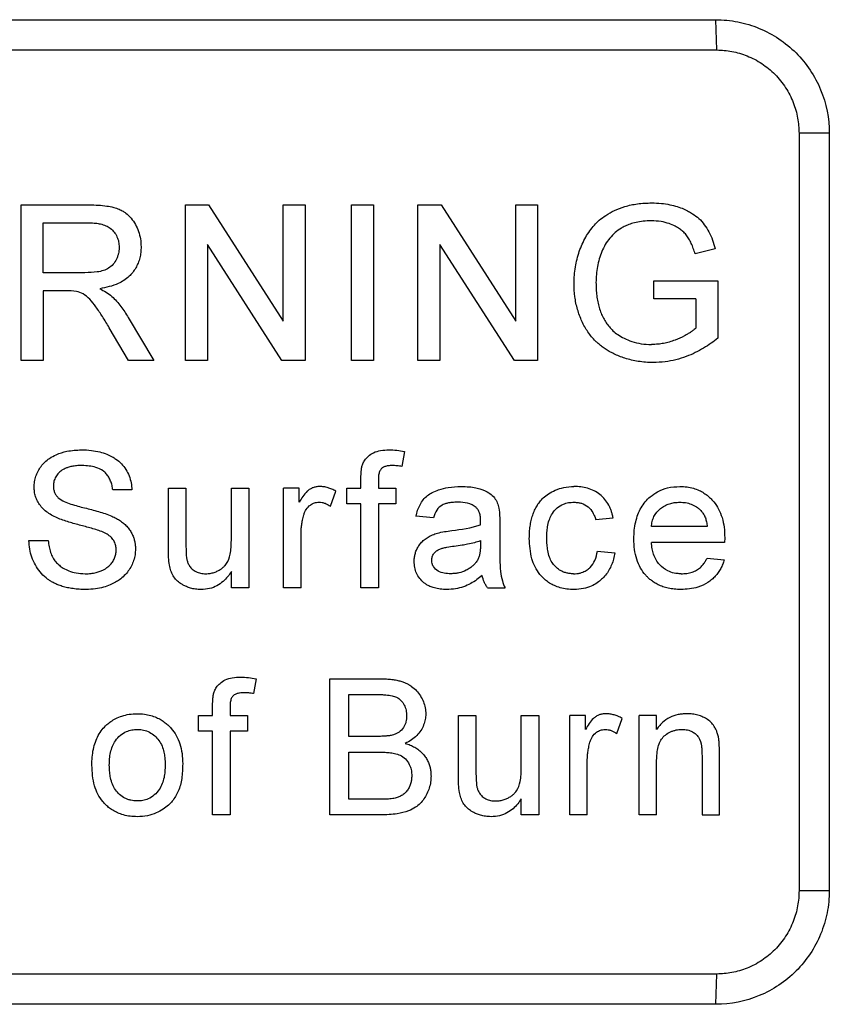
# Model space of a CAD drawing. Header units: millimetres. Extents: x 51 to 353, y -23 to 217.
# Tile 31 of 147: x 68.43 to 72.7, y 100.92 to 106.12. Entities that reach past the tile are written whole.
import ezdxf

# ---------------------------------------------------------------- set-up
doc = ezdxf.new("R2010")
doc.units = ezdxf.units.MM

msp = doc.modelspace()

# ---------------------------------------------------------------- linework, layer by layer
at = {"color": 7, "linetype": 'Continuous', "lineweight": 25}
for p, q in [((61.3094, 106.1166), (72.1028, 106.1166)), ((72.1084, 105.9566), (72.1028, 106.1166)), ((61.315, 105.9566), (72.1084, 105.9566)), ((72.7024, 105.5166), (72.5425, 105.5166)), ((72.5425, 105.5166), (72.5425, 101.5166)), ((72.7024, 105.5166), (72.7024, 101.5166)), ((68.4364, 104.3166), (68.4364, 105.1385)), ((68.4364, 105.1385), (68.793, 105.1385)), ((69.3029, 104.3166), (69.3029, 105.1385)), ((69.3029, 105.1385), (69.4254, 105.1385)), ((69.4254, 105.1385), (69.8192, 104.5252)), ((69.8192, 104.5252), (69.8192, 105.1385)), ((69.8192, 105.1385), (69.9351, 105.1385)), ((69.9351, 105.1385), (69.9351, 104.3166)), ((70.18, 104.3166), (70.18, 105.1385)), ((70.18, 105.1385), (70.296, 105.1385)), ((70.296, 105.1385), (70.296, 104.3166)), ((70.5303, 104.3166), (70.5303, 105.1385)), ((70.5303, 105.1385), (70.6528, 105.1385)), ((70.6528, 105.1385), (71.0466, 104.5252)), ((71.0466, 104.5252), (71.0466, 105.1385)), ((71.0466, 105.1385), (71.1625, 105.1385)), ((71.1625, 105.1385), (71.1625, 104.3166)), ((68.5523, 105.0436), (68.7973, 105.0436)), ((68.5523, 104.7802), (68.5523, 105.0436)), ((69.8127, 104.3166), (69.4188, 104.9299)), ((69.4188, 104.9299), (69.4188, 104.3166)), ((71.04, 104.3166), (70.6462, 104.9299)), ((70.6462, 104.9299), (70.6462, 104.3166)), ((72.0999, 104.9068), (71.9939, 104.8801)), ((68.7724, 104.7802), (68.5523, 104.7802)), ((71.7762, 104.6432), (71.7762, 104.7381)), ((71.7762, 104.7381), (72.1134, 104.7381)), ((72.1134, 104.7381), (72.1134, 104.434)), ((68.671, 104.6854), (68.5523, 104.6854)), ((68.5523, 104.6854), (68.5523, 104.3166)), ((71.9975, 104.6432), (71.7762, 104.6432)), ((71.9975, 104.6432), (71.9975, 104.4875)), ((69.0011, 104.5435), (69.1359, 104.3166)), ((69.0031, 104.3166), (68.9006, 104.4901)), ((68.5523, 104.3166), (68.4364, 104.3166)), ((69.1359, 104.3166), (69.0031, 104.3166)), ((69.4188, 104.3166), (69.3029, 104.3166)), ((69.9351, 104.3166), (69.8127, 104.3166)), ((70.296, 104.3166), (70.18, 104.3166)), ((70.6462, 104.3166), (70.5303, 104.3166)), ((71.1625, 104.3166), (71.04, 104.3166)), ((70.4592, 103.8359), (70.4461, 103.7574)), ((70.2295, 103.6421), (70.2295, 103.6956)), ((69.2134, 103.3181), (69.2134, 103.6421)), ((69.2134, 103.6421), (69.3056, 103.6421)), ((69.3056, 103.6421), (69.3056, 103.3563)), ((69.5453, 103.3661), (69.5453, 103.6421)), ((69.5453, 103.6421), (69.6375, 103.6421)), ((69.6375, 103.6421), (69.6375, 103.1166)), ((69.821, 103.1166), (69.821, 103.6421)), ((69.904, 103.6421), (69.821, 103.6421)), ((69.904, 103.5688), (69.904, 103.6421)), ((70.1557, 103.5591), (70.1557, 103.6421)), ((70.1557, 103.6421), (70.2295, 103.6421)), ((70.3217, 103.6866), (70.3217, 103.6421)), ((70.3217, 103.6421), (70.4139, 103.6421)), ((70.4139, 103.6421), (70.4139, 103.5591)), ((69.0206, 103.6329), (68.9192, 103.6329)), ((70.0688, 103.5467), (70.0976, 103.6267)), ((70.2295, 103.5591), (70.1557, 103.5591)), ((70.2295, 103.1166), (70.2295, 103.5591)), ((70.4139, 103.5591), (70.3217, 103.5591)), ((70.3217, 103.5591), (70.3217, 103.1166)), ((70.6123, 103.4854), (70.5201, 103.4946)), ((71.4688, 103.4762), (71.561, 103.4854)), ((70.9626, 103.4573), (70.9626, 103.3448)), ((72.0581, 103.4393), (71.763, 103.4393)), ((69.9132, 103.1166), (69.9132, 103.3958)), ((72.1503, 103.3799), (72.1498, 103.3563)), ((68.4766, 103.3655), (68.5781, 103.3655)), ((70.8612, 103.3655), (70.8608, 103.3387)), ((72.1498, 103.3563), (71.763, 103.3563)), ((71.4781, 103.3102), (71.5703, 103.301)), ((72.0571, 103.2733), (72.1474, 103.2641)), ((69.5453, 103.1166), (69.5453, 103.2025)), ((69.6375, 103.1166), (69.5453, 103.1166)), ((69.9132, 103.1166), (69.821, 103.1166)), ((70.3217, 103.1166), (70.2295, 103.1166)), ((70.8981, 103.1166), (70.9903, 103.1166)), ((69.676, 102.6359), (69.6629, 102.5574)), ((70.0647, 101.9166), (70.0647, 102.6357)), ((70.0647, 102.6357), (70.334, 102.6357)), ((70.1661, 102.5527), (70.3031, 102.5527)), ((70.1661, 102.3315), (70.1661, 102.5527)), ((69.4463, 102.4421), (69.4463, 102.4956)), ((69.3725, 102.3591), (69.3725, 102.4421)), ((69.3725, 102.4421), (69.4463, 102.4421)), ((69.5385, 102.4866), (69.5385, 102.4421)), ((69.5385, 102.4421), (69.6306, 102.4421)), ((69.6306, 102.4421), (69.6306, 102.3591)), ((70.7445, 102.1181), (70.7445, 102.4421)), ((70.7445, 102.4421), (70.8367, 102.4421)), ((70.8367, 102.4421), (70.8367, 102.1563)), ((71.0764, 102.1661), (71.0764, 102.4421)), ((71.0764, 102.4421), (71.1686, 102.4421)), ((71.1686, 102.4421), (71.1686, 101.9166)), ((71.3322, 101.9166), (71.3322, 102.4421)), ((71.4151, 102.4421), (71.3322, 102.4421)), ((71.4151, 102.3688), (71.4151, 102.4421)), ((71.6985, 101.9166), (71.6985, 102.4421)), ((71.7907, 102.4421), (71.6985, 102.4421)), ((71.7907, 102.3688), (71.7907, 102.4421)), ((71.5799, 102.3467), (71.6087, 102.4267)), ((69.4463, 102.3591), (69.3725, 102.3591)), ((69.4463, 101.9166), (69.4463, 102.3591)), ((69.6306, 102.3591), (69.5385, 102.3591)), ((69.5385, 102.3591), (69.5385, 101.9166)), ((70.3144, 102.3315), (70.1661, 102.3315)), ((70.1661, 102.2485), (70.3246, 102.2485)), ((70.1661, 101.9996), (70.1661, 102.2485)), ((72.1226, 101.9166), (72.1226, 102.2381)), ((71.4243, 101.9166), (71.4243, 102.1958)), ((71.7907, 101.9166), (71.7907, 102.1984)), ((72.0304, 102.2303), (72.0304, 101.9166)), ((70.3363, 101.9996), (70.1661, 101.9996)), ((71.0764, 101.9166), (71.0764, 102.0025)), ((69.5385, 101.9166), (69.4463, 101.9166)), ((70.3347, 101.9166), (70.0647, 101.9166)), ((71.1686, 101.9166), (71.0764, 101.9166)), ((71.4243, 101.9166), (71.3322, 101.9166)), ((71.7907, 101.9166), (71.6985, 101.9166)), ((72.0304, 101.9166), (72.1226, 101.9166)), ((72.7024, 101.5166), (72.5425, 101.5166)), ((72.1028, 100.9166), (72.1084, 101.0766)), ((72.1028, 100.9166), (61.3094, 100.9166))]:
    msp.add_line(p, q, dxfattribs=at)
for points, knots in [([(72.1028, 106.1166), (72.1424, 106.1166), (72.1813, 106.1127), (72.2579, 106.0975), (72.296, 106.086), (72.3686, 106.0559), (72.403, 106.0375), (72.4682, 105.994), (72.499, 105.9687), (72.5543, 105.9134), (72.5791, 105.8832), (72.623, 105.8177), (72.6416, 105.7828), (72.6865, 105.6746), (72.7024, 105.5958), (72.7024, 105.5166)], [0, 0, 0, 0, 0.125, 0.125, 0.25, 0.25, 0.375, 0.375, 0.5, 0.5, 0.625, 0.625, 0.75, 0.75, 1, 1, 1, 1]), ([(72.1084, 105.9566), (72.1349, 105.9566), (72.1896, 105.9515), (72.2562, 105.9319), (72.3084, 105.9078), (72.3464, 105.8854), (72.3823, 105.8588), (72.4268, 105.8183), (72.4739, 105.7597), (72.5143, 105.6809), (72.5375, 105.5989), (72.5425, 105.5435), (72.5425, 105.5166)], [0, 0, 0, 0, 0.115956, 0.238803, 0.302262, 0.366692, 0.431773, 0.497169, 0.629212, 0.758374, 0.882266, 1, 1, 1, 1]), ([(71.3547, 104.7236), (71.3551, 104.7383), (71.3557, 104.7674), (71.3612, 104.8105), (71.37, 104.8524), (71.382, 104.8927), (71.3971, 104.9314), (71.4154, 104.9678), (71.437, 105.0016), (71.461, 105.0316), (71.4891, 105.0597), (71.5242, 105.0856), (71.5694, 105.1108), (71.6253, 105.1318), (71.6916, 105.1465), (71.7394, 105.1481), (71.7647, 105.149)], [0, 0, 0, 0, 0.065976, 0.130934, 0.194959, 0.258058, 0.320121, 0.381089, 0.44106, 0.500211, 0.553379, 0.618988, 0.696175, 0.785262, 0.886607, 1, 1, 1, 1]), ([(71.7647, 105.149), (71.7817, 105.1486), (71.814, 105.1477), (71.8593, 105.1407), (71.8985, 105.1305), (71.9315, 105.1184), (71.9584, 105.1055), (71.9859, 105.0892), (72.0151, 105.067), (72.044, 105.0343), (72.0678, 104.9959), (72.0868, 104.9529), (72.0955, 104.9224), (72.0999, 104.9068)], [0, 0, 0, 0, 0.113039, 0.214291, 0.303813, 0.381495, 0.447307, 0.501367, 0.593687, 0.689438, 0.789263, 0.892782, 1, 1, 1, 1]), ([(68.793, 105.1385), (68.8099, 105.1383), (68.8416, 105.138), (68.8854, 105.1332), (68.9222, 105.1267), (68.9511, 105.1168), (68.9723, 105.1062), (68.9944, 105.0915), (69.0171, 105.0688), (69.0397, 105.0358), (69.0561, 104.9987), (69.067, 104.9586), (69.068, 104.9308), (69.0686, 104.9169)], [0, 0, 0, 0, 0.125501, 0.234288, 0.326105, 0.401357, 0.459514, 0.50084, 0.597319, 0.695088, 0.795047, 0.896697, 1, 1, 1, 1]), ([(68.7973, 105.0436), (68.8077, 105.0433), (68.8267, 105.0428), (68.8557, 105.0384), (68.8824, 105.03), (68.9075, 105.0157), (68.9276, 104.9957), (68.9423, 104.9708), (68.9515, 104.9431), (68.9523, 104.924), (68.9527, 104.9144)], [0, 0, 0, 0, 0.136324, 0.249158, 0.382759, 0.499765, 0.623531, 0.749951, 0.875125, 1, 1, 1, 1]), ([(71.7625, 105.0542), (71.7482, 105.0538), (71.7211, 105.053), (71.6834, 105.0471), (71.6517, 105.0379), (71.6261, 105.0271), (71.5992, 105.013), (71.5706, 104.993), (71.5426, 104.9631), (71.5184, 104.9296), (71.507, 104.9044), (71.5013, 104.8918)], [0, 0, 0, 0, 0.131447, 0.247311, 0.347405, 0.432029, 0.501272, 0.624359, 0.748461, 0.873819, 1, 1, 1, 1]), ([(71.9939, 104.8801), (71.9909, 104.8897), (71.985, 104.9083), (71.9746, 104.935), (71.9616, 104.9589), (71.9474, 104.9804), (71.9305, 104.9979), (71.9111, 105.013), (71.8866, 105.0275), (71.854, 105.0412), (71.8116, 105.0523), (71.7798, 105.0535), (71.7625, 105.0542)], [0, 0, 0, 0, 0.0951197, 0.185384, 0.2715018, 0.3531518, 0.4293032, 0.5008325, 0.5864574, 0.6984769, 0.8362378, 1, 1, 1, 1]), ([(68.9527, 104.9144), (68.9524, 104.9085), (68.9519, 104.8978), (68.9494, 104.8819), (68.945, 104.867), (68.9369, 104.847), (68.9224, 104.8242), (68.8984, 104.8035), (68.869, 104.7905), (68.8269, 104.7816), (68.7939, 104.7807), (68.7724, 104.7802)], [0, 0, 0, 0, 0.069222, 0.124698, 0.187471, 0.249959, 0.37735, 0.499437, 0.614301, 0.749528, 1, 1, 1, 1]), ([(69.0686, 104.9169), (69.0683, 104.907), (69.0677, 104.8875), (69.0624, 104.8586), (69.0535, 104.8311), (69.041, 104.8053), (69.0251, 104.7818), (68.9967, 104.7508), (68.9401, 104.7136), (68.884, 104.7025), (68.8506, 104.6959)], [0, 0, 0, 0, 0.085951, 0.171102, 0.255363, 0.338598, 0.421048, 0.503302, 0.704897, 1, 1, 1, 1]), ([(71.5013, 104.8918), (71.4965, 104.879), (71.4869, 104.8531), (71.4776, 104.8123), (71.4717, 104.7705), (71.471, 104.7421), (71.4706, 104.7279)], [0, 0, 0, 0, 0.2451507, 0.4935384, 0.7451458, 1, 1, 1, 1]), ([(68.9006, 104.4901), (68.8888, 104.5098), (68.8664, 104.5468), (68.8327, 104.5976), (68.8007, 104.6397), (68.7656, 104.669), (68.7398, 104.6777), (68.7281, 104.6816)], [0, 0, 0, 0, 0.261163, 0.49176, 0.692033, 0.860899, 1, 1, 1, 1]), ([(68.8506, 104.6959), (68.8619, 104.6902), (68.8732, 104.6845), (68.8948, 104.6713), (68.9048, 104.6636), (68.9145, 104.6554)], [0, 0, 0, 0, 0.5, 0.5, 1, 1, 1, 1]), ([(71.7737, 104.3061), (71.7599, 104.3063), (71.733, 104.3069), (71.6941, 104.3116), (71.6578, 104.3187), (71.6242, 104.3279), (71.5935, 104.3389), (71.5658, 104.3511), (71.5409, 104.3643), (71.519, 104.378), (71.4998, 104.3919), (71.4832, 104.4056), (71.4579, 104.4291), (71.4262, 104.467), (71.3945, 104.5239), (71.3716, 104.5867), (71.3571, 104.6539), (71.3555, 104.7002), (71.3547, 104.7236)], [0, 0, 0, 0, 0.0621969, 0.12094, 0.1763317, 0.228547, 0.2774454, 0.3229674, 0.3651111, 0.4039082, 0.4394026, 0.4716011, 0.500481, 0.5950356, 0.69224, 0.7921386, 0.8947361, 1, 1, 1, 1]), ([(71.4706, 104.7279), (71.4708, 104.7162), (71.471, 104.6933), (71.4744, 104.6595), (71.4795, 104.6271), (71.4871, 104.5964), (71.4971, 104.5674), (71.5093, 104.5405), (71.5239, 104.5159), (71.5407, 104.4937), (71.561, 104.4724), (71.5869, 104.4517), (71.6206, 104.4324), (71.6618, 104.4158), (71.7104, 104.4033), (71.7455, 104.4017), (71.764, 104.4009)], [0, 0, 0, 0, 0.07011, 0.138063, 0.203834, 0.267446, 0.32881, 0.387988, 0.445234, 0.500331, 0.555562, 0.621792, 0.699404, 0.788588, 0.888742, 1, 1, 1, 1]), ([(68.9145, 104.6554), (68.9229, 104.6471), (68.9314, 104.6388), (68.9473, 104.6213), (68.9547, 104.6121), (68.9762, 104.5838), (68.9888, 104.5637), (69.0011, 104.5435)], [0, 0, 0, 0, 0.25, 0.25, 0.5, 0.5, 1, 1, 1, 1]), ([(71.9975, 104.4875), (71.9923, 104.4831), (71.983, 104.4753), (71.9687, 104.4649), (71.9538, 104.4558), (71.9274, 104.4412), (71.8952, 104.4264), (71.858, 104.4139), (71.8284, 104.4065), (71.7971, 104.4024), (71.7758, 104.4014), (71.764, 104.4009)], [0, 0, 0, 0, 0.080002, 0.143217, 0.209724, 0.285681, 0.500117, 0.627042, 0.748711, 0.860409, 1, 1, 1, 1]), ([(72.1134, 104.434), (72.1017, 104.4251), (72.0776, 104.4067), (72.0382, 104.3809), (71.9942, 104.3571), (71.9456, 104.3363), (71.8922, 104.3197), (71.8345, 104.308), (71.7943, 104.3067), (71.7737, 104.3061)], [0, 0, 0, 0, 0.1191, 0.246124, 0.3811, 0.523944, 0.674665, 0.833384, 1, 1, 1, 1]), ([(68.5043, 103.648), (68.5047, 103.6576), (68.5055, 103.677), (68.5127, 103.7055), (68.5242, 103.7328), (68.5402, 103.7583), (68.5602, 103.7812), (68.5868, 103.8028), (68.6258, 103.823), (68.6827, 103.8412), (68.7282, 103.8436), (68.754, 103.8449)], [0, 0, 0, 0, 0.080859, 0.162851, 0.245924, 0.329975, 0.415008, 0.501158, 0.617222, 0.783466, 1, 1, 1, 1]), ([(68.754, 103.8449), (68.7715, 103.8445), (68.8042, 103.8435), (68.849, 103.8351), (68.8854, 103.8232), (68.9137, 103.8103), (68.9402, 103.794), (68.9656, 103.772), (68.9892, 103.7417), (69.0063, 103.7075), (69.0177, 103.6709), (69.0196, 103.6455), (69.0206, 103.6329)], [0, 0, 0, 0, 0.137828, 0.256882, 0.357031, 0.43841, 0.501006, 0.601065, 0.700929, 0.800745, 0.900488, 1, 1, 1, 1]), ([(70.2393, 103.7708), (70.2425, 103.7776), (70.2498, 103.7929), (70.2693, 103.8136), (70.2974, 103.8321), (70.3351, 103.8436), (70.3628, 103.8445), (70.3776, 103.8449)], [0, 0, 0, 0, 0.135405, 0.303372, 0.503238, 0.734962, 1, 1, 1, 1]), ([(70.3776, 103.8449), (70.3913, 103.8447), (70.405, 103.8439), (70.4323, 103.8409), (70.4458, 103.8385), (70.4592, 103.8359)], [0, 0, 0, 0, 0.5, 0.5, 1, 1, 1, 1]), ([(68.758, 103.762), (68.748, 103.7618), (68.7296, 103.7615), (68.7043, 103.7579), (68.6839, 103.7528), (68.6685, 103.747), (68.6518, 103.7385), (68.6338, 103.7247), (68.6176, 103.7031), (68.6072, 103.6793), (68.6062, 103.6627), (68.6057, 103.6546)], [0, 0, 0, 0, 0.142866, 0.264818, 0.365375, 0.443651, 0.500071, 0.634592, 0.76381, 0.884561, 1, 1, 1, 1]), ([(68.9192, 103.6329), (68.9182, 103.641), (68.9162, 103.6571), (68.9087, 103.6799), (68.8987, 103.701), (68.8851, 103.719), (68.8634, 103.7386), (68.8211, 103.7587), (68.7823, 103.7607), (68.758, 103.762)], [0, 0, 0, 0, 0.1062768, 0.209795, 0.3099289, 0.4069734, 0.5009719, 0.6872697, 1, 1, 1, 1]), ([(70.2295, 103.6956), (70.2296, 103.7083), (70.2299, 103.721), (70.2319, 103.7399), (70.2327, 103.7463), (70.2352, 103.7587), (70.2372, 103.7647), (70.2393, 103.7708)], [0, 0, 0, 0, 0.5, 0.5, 0.75, 0.75, 1, 1, 1, 1]), ([(70.3946, 103.762), (70.3871, 103.7617), (70.3738, 103.7614), (70.3564, 103.7572), (70.3444, 103.7516), (70.3347, 103.7433), (70.3271, 103.7299), (70.3221, 103.7098), (70.3218, 103.6948), (70.3217, 103.6866)], [0, 0, 0, 0, 0.181172, 0.325675, 0.432497, 0.500889, 0.634724, 0.800777, 1, 1, 1, 1]), ([(70.4461, 103.7574), (70.4376, 103.7587), (70.429, 103.76), (70.4118, 103.7615), (70.4032, 103.7617), (70.3946, 103.762)], [0, 0, 0, 0, 0.5, 0.5, 1, 1, 1, 1]), ([(68.6105, 103.4926), (68.6008, 103.4978), (68.582, 103.508), (68.557, 103.5273), (68.5365, 103.5492), (68.521, 103.5733), (68.5111, 103.5985), (68.5051, 103.6235), (68.5046, 103.64), (68.5043, 103.648)], [0, 0, 0, 0, 0.165185, 0.323088, 0.473006, 0.615344, 0.751493, 0.87941, 1, 1, 1, 1]), ([(68.6057, 103.6546), (68.606, 103.6488), (68.6064, 103.6371), (68.6114, 103.6201), (68.6194, 103.6041), (68.6275, 103.5955), (68.6315, 103.5911)], [0, 0, 0, 0, 0.2484121, 0.4977372, 0.7483428, 1, 1, 1, 1]), ([(70.0113, 103.6513), (70.005, 103.6509), (69.9931, 103.6501), (69.9759, 103.6455), (69.9602, 103.6376), (69.9412, 103.6231), (69.9223, 103.5995), (69.9101, 103.579), (69.904, 103.5688)], [0, 0, 0, 0, 0.134203, 0.24952, 0.371843, 0.499623, 0.749277, 1, 1, 1, 1]), ([(70.0976, 103.6267), (70.0903, 103.6305), (70.0768, 103.6374), (70.0554, 103.6452), (70.034, 103.6503), (70.0189, 103.651), (70.0113, 103.6513)], [0, 0, 0, 0, 0.273707, 0.501196, 0.750604, 1, 1, 1, 1]), ([(70.5201, 103.4946), (70.5227, 103.5051), (70.5278, 103.526), (70.5407, 103.5555), (70.558, 103.5818), (70.58, 103.6038), (70.6078, 103.6213), (70.6445, 103.6365), (70.6954, 103.6492), (70.7355, 103.6506), (70.7582, 103.6513)], [0, 0, 0, 0, 0.103594, 0.205577, 0.305478, 0.403784, 0.500843, 0.617223, 0.783464, 1, 1, 1, 1]), ([(70.7582, 103.6513), (70.7726, 103.651), (70.7988, 103.6505), (70.834, 103.6456), (70.8609, 103.6386), (70.8861, 103.6289), (70.9113, 103.6151), (70.9351, 103.5928), (70.9505, 103.5654), (70.9556, 103.5457), (70.9581, 103.5361)], [0, 0, 0, 0, 0.171001, 0.311295, 0.420857, 0.499936, 0.632508, 0.759116, 0.881764, 1, 1, 1, 1]), ([(71.1185, 103.3773), (71.1187, 103.3883), (71.1191, 103.4098), (71.1225, 103.4413), (71.1281, 103.4713), (71.136, 103.4995), (71.1462, 103.5258), (71.1585, 103.5497), (71.1736, 103.5719), (71.1932, 103.5937), (71.2206, 103.6148), (71.257, 103.6336), (71.3024, 103.6486), (71.3363, 103.6504), (71.3543, 103.6513)], [0, 0, 0, 0, 0.080335, 0.157706, 0.232032, 0.303568, 0.372347, 0.438021, 0.500565, 0.568351, 0.65255, 0.752155, 0.868173, 1, 1, 1, 1]), ([(71.561, 103.4854), (71.5596, 103.4919), (71.5571, 103.5037), (71.552, 103.5212), (71.5456, 103.5374), (71.5353, 103.5591), (71.5183, 103.5844), (71.492, 103.6098), (71.4611, 103.6298), (71.4268, 103.6428), (71.3908, 103.6501), (71.3665, 103.6509), (71.3543, 103.6513)], [0, 0, 0, 0, 0.0691, 0.124523, 0.187023, 0.248206, 0.372504, 0.498571, 0.622772, 0.749355, 0.874598, 1, 1, 1, 1]), ([(71.6708, 103.3749), (71.6712, 103.3902), (71.6718, 103.4202), (71.6791, 103.4635), (71.6908, 103.5035), (71.7079, 103.5392), (71.7299, 103.5707), (71.7587, 103.5999), (71.7979, 103.6268), (71.8511, 103.6478), (71.8918, 103.6501), (71.9137, 103.6513)], [0, 0, 0, 0, 0.110771, 0.216259, 0.316376, 0.411289, 0.500851, 0.592825, 0.706661, 0.842284, 1, 1, 1, 1]), ([(71.9137, 103.6513), (71.9262, 103.6509), (71.9504, 103.6501), (71.9845, 103.6428), (72.0145, 103.6317), (72.0402, 103.6178), (72.0615, 103.6022), (72.0788, 103.5862), (72.0988, 103.564), (72.12, 103.5319), (72.1376, 103.4861), (72.1488, 103.4347), (72.1498, 103.3986), (72.1503, 103.3799)], [0, 0, 0, 0, 0.092481, 0.178065, 0.256717, 0.328398, 0.39321, 0.451214, 0.502298, 0.61345, 0.733481, 0.862316, 1, 1, 1, 1]), ([(68.6315, 103.5911), (68.6506, 103.5749), (68.6747, 103.5662), (68.7223, 103.5506), (68.7465, 103.5443), (68.7951, 103.5323), (68.8193, 103.5259), (68.8675, 103.5122), (68.8912, 103.5043), (68.9143, 103.4946)], [0, 0, 0, 0, 0.25, 0.25, 0.5, 0.5, 0.75, 0.75, 1, 1, 1, 1]), ([(69.9275, 103.5011), (69.9295, 103.5066), (69.933, 103.5166), (69.943, 103.5356), (69.9595, 103.553), (69.9795, 103.5638), (69.9953, 103.5674), (70.0033, 103.568), (70.0077, 103.5684)], [0, 0, 0, 0, 0.157075, 0.28404, 0.56951, 0.783653, 0.882278, 1, 1, 1, 1]), ([(70.0077, 103.5684), (70.0133, 103.5681), (70.0242, 103.5675), (70.0395, 103.563), (70.0544, 103.556), (70.0637, 103.55), (70.0688, 103.5467)], [0, 0, 0, 0, 0.25107, 0.500165, 0.721675, 1, 1, 1, 1]), ([(70.7416, 103.5684), (70.7313, 103.5682), (70.7129, 103.5678), (70.6887, 103.5639), (70.6714, 103.559), (70.6505, 103.5496), (70.6265, 103.5263), (70.6172, 103.4996), (70.6123, 103.4854)], [0, 0, 0, 0, 0.18321, 0.32774, 0.434358, 0.501492, 0.734645, 1, 1, 1, 1]), ([(70.8374, 103.5406), (70.8242, 103.5512), (70.8086, 103.5587), (70.7756, 103.5669), (70.7586, 103.5681), (70.7416, 103.5684)], [0, 0, 0, 0, 0.5, 0.5, 1, 1, 1, 1]), ([(70.8612, 103.47), (70.861, 103.4773), (70.8607, 103.4913), (70.8565, 103.511), (70.8493, 103.5281), (70.8412, 103.5365), (70.8374, 103.5406)], [0, 0, 0, 0, 0.284782, 0.54681, 0.784894, 1, 1, 1, 1]), ([(71.2107, 103.3798), (71.211, 103.3921), (71.2116, 103.4145), (71.2161, 103.4486), (71.2246, 103.48), (71.2402, 103.5119), (71.2643, 103.5394), (71.295, 103.5577), (71.3259, 103.5671), (71.3452, 103.5679), (71.3549, 103.5684)], [0, 0, 0, 0, 0.137661, 0.249181, 0.383049, 0.499499, 0.642602, 0.784991, 0.892496, 1, 1, 1, 1]), ([(71.3549, 103.5684), (71.3622, 103.5679), (71.3754, 103.5672), (71.4014, 103.5617), (71.4305, 103.5456), (71.4516, 103.5202), (71.4627, 103.496), (71.4666, 103.4833), (71.4688, 103.4762)], [0, 0, 0, 0, 0.1378562, 0.2494149, 0.499318, 0.749555, 0.8582415, 1, 1, 1, 1]), ([(71.763, 103.4393), (71.7641, 103.4484), (71.7662, 103.4666), (71.779, 103.501), (71.8029, 103.53), (71.8332, 103.5504), (71.858, 103.5609), (71.8851, 103.567), (71.9034, 103.5679), (71.9133, 103.5684)], [0, 0, 0, 0, 0.124876, 0.250055, 0.498467, 0.622377, 0.7489, 0.86507, 1, 1, 1, 1]), ([(71.9133, 103.5684), (71.9236, 103.5679), (71.944, 103.5671), (71.9738, 103.5589), (71.9964, 103.5477), (72.0127, 103.5352), (72.0201, 103.5282), (72.0242, 103.5243)], [0, 0, 0, 0, 0.25091, 0.500079, 0.749816, 0.860894, 1, 1, 1, 1]), ([(68.861, 103.4129), (68.8407, 103.4212), (68.8195, 103.4271), (68.7772, 103.4388), (68.756, 103.4443), (68.7136, 103.4557), (68.6925, 103.4616), (68.6508, 103.4752), (68.6301, 103.4829), (68.6105, 103.4926)], [0, 0, 0, 0, 0.25, 0.25, 0.5, 0.5, 0.75, 0.75, 1, 1, 1, 1]), ([(68.9143, 103.4946), (68.9223, 103.4908), (68.9382, 103.4833), (68.9602, 103.4696), (68.9801, 103.4544), (68.9971, 103.4374), (69.0113, 103.4189), (69.0223, 103.3993), (69.0304, 103.3794), (69.0358, 103.3595), (69.0387, 103.3399), (69.0389, 103.327), (69.039, 103.3207)], [0, 0, 0, 0, 0.117277, 0.230745, 0.340362, 0.446114, 0.547899, 0.645927, 0.740222, 0.830695, 0.917271, 1, 1, 1, 1]), ([(69.9132, 103.3958), (69.9135, 103.4054), (69.9139, 103.4232), (69.9163, 103.4492), (69.9208, 103.4747), (69.9252, 103.4919), (69.9275, 103.5011)], [0, 0, 0, 0, 0.271542, 0.5004, 0.732871, 1, 1, 1, 1]), ([(72.0242, 103.5243), (72.027, 103.5212), (72.0321, 103.5154), (72.0387, 103.506), (72.0439, 103.496), (72.0494, 103.4823), (72.0546, 103.4633), (72.0568, 103.4478), (72.0581, 103.4393)], [0, 0, 0, 0, 0.133767, 0.24869, 0.367173, 0.497543, 0.721847, 1, 1, 1, 1]), ([(68.9376, 103.3158), (68.9372, 103.3231), (68.9363, 103.3384), (68.9281, 103.3615), (68.9121, 103.383), (68.8888, 103.4006), (68.8705, 103.4087), (68.861, 103.4129)], [0, 0, 0, 0, 0.164434, 0.346618, 0.546474, 0.76412, 1, 1, 1, 1]), ([(70.5108, 103.2559), (70.511, 103.2622), (70.5114, 103.2751), (70.515, 103.2948), (70.5218, 103.3148), (70.5319, 103.3345), (70.5455, 103.3533), (70.5628, 103.3705), (70.5838, 103.3846), (70.6073, 103.3966), (70.6243, 103.4022), (70.633, 103.405)], [0, 0, 0, 0, 0.090725, 0.186532, 0.287503, 0.393419, 0.504561, 0.620726, 0.74199, 0.868505, 1, 1, 1, 1]), ([(70.633, 103.405), (70.6454, 103.4082), (70.658, 103.4109), (70.6833, 103.415), (70.696, 103.4166), (70.7088, 103.4182)], [0, 0, 0, 0, 0.5, 0.5, 1, 1, 1, 1]), ([(71.3545, 103.1074), (71.3417, 103.1078), (71.3172, 103.1086), (71.2825, 103.1156), (71.2522, 103.1267), (71.2265, 103.1405), (71.2053, 103.1557), (71.1883, 103.1713), (71.1582, 103.2052), (71.1241, 103.2735), (71.1205, 103.341), (71.1185, 103.3773)], [0, 0, 0, 0, 0.094497, 0.181459, 0.260923, 0.332781, 0.397041, 0.453793, 0.503087, 0.73261, 1, 1, 1, 1]), ([(71.3513, 103.1904), (71.3444, 103.1907), (71.3317, 103.1912), (71.3129, 103.1947), (71.2953, 103.2008), (71.2755, 103.2112), (71.2555, 103.2272), (71.2371, 103.2507), (71.2236, 103.2798), (71.2158, 103.3115), (71.2116, 103.3455), (71.211, 103.3678), (71.2107, 103.3798)], [0, 0, 0, 0, 0.077641, 0.142438, 0.214315, 0.285486, 0.392228, 0.500039, 0.61679, 0.750067, 0.865197, 1, 1, 1, 1]), ([(68.7779, 103.1074), (68.766, 103.1076), (68.7431, 103.1079), (68.7102, 103.1112), (68.6803, 103.1164), (68.6536, 103.1233), (68.6302, 103.1316), (68.6099, 103.1407), (68.5928, 103.1501), (68.5788, 103.1594), (68.5589, 103.1747), (68.5345, 103.1992), (68.5093, 103.2363), (68.491, 103.2772), (68.4793, 103.3207), (68.4775, 103.3506), (68.4766, 103.3655)], [0, 0, 0, 0, 0.07981, 0.15364, 0.221417, 0.283029, 0.338547, 0.388115, 0.431836, 0.469454, 0.500881, 0.600142, 0.699738, 0.799744, 0.899822, 1, 1, 1, 1]), ([(68.5781, 103.3655), (68.5794, 103.3547), (68.582, 103.3336), (68.5904, 103.3036), (68.6017, 103.2762), (68.6175, 103.2531), (68.6366, 103.2347), (68.6598, 103.2185), (68.6893, 103.204), (68.7282, 103.1924), (68.7575, 103.1911), (68.7734, 103.1904)], [0, 0, 0, 0, 0.111423, 0.217255, 0.318239, 0.412776, 0.501702, 0.588336, 0.700535, 0.837647, 1, 1, 1, 1]), ([(69.3056, 103.3563), (69.3057, 103.3409), (69.3058, 103.3255), (69.3069, 103.2947), (69.3077, 103.2792), (69.3109, 103.2641)], [0, 0, 0, 0, 0.5, 0.5, 1, 1, 1, 1]), ([(69.4103, 103.1904), (69.4183, 103.1907), (69.4335, 103.1914), (69.4549, 103.197), (69.4735, 103.2048), (69.4892, 103.2139), (69.502, 103.2239), (69.5121, 103.2339), (69.5284, 103.2547), (69.5439, 103.2997), (69.5448, 103.3416), (69.5453, 103.3661)], [0, 0, 0, 0, 0.094444, 0.181306, 0.260932, 0.332879, 0.396927, 0.453224, 0.502033, 0.709764, 1, 1, 1, 1]), ([(70.603, 103.2611), (70.6033, 103.2646), (70.6036, 103.2711), (70.6057, 103.2805), (70.6096, 103.2893), (70.6166, 103.3001), (70.6283, 103.312), (70.645, 103.321), (70.6639, 103.3268), (70.6894, 103.3324), (70.7095, 103.3351), (70.7225, 103.3369)], [0, 0, 0, 0, 0.067802, 0.124599, 0.184248, 0.249781, 0.370974, 0.499615, 0.60973, 0.749796, 1, 1, 1, 1]), ([(70.7225, 103.3369), (70.7361, 103.3387), (70.7595, 103.3419), (70.7955, 103.3479), (70.8284, 103.355), (70.8509, 103.3622), (70.8612, 103.3655)], [0, 0, 0, 0, 0.290844, 0.500224, 0.771454, 1, 1, 1, 1]), ([(70.8608, 103.3387), (70.8606, 103.3318), (70.8602, 103.3193), (70.8586, 103.3034), (70.8565, 103.2918), (70.8536, 103.2797), (70.8497, 103.2715), (70.8471, 103.2658)], [0, 0, 0, 0, 0.27857, 0.501285, 0.637382, 0.750722, 1, 1, 1, 1]), ([(70.9626, 103.3448), (70.9628, 103.319), (70.9632, 103.2718), (70.9647, 103.2074), (70.9731, 103.1561), (70.9851, 103.1285), (70.9903, 103.1166)], [0, 0, 0, 0, 0.333485, 0.611326, 0.833123, 1, 1, 1, 1]), ([(71.9186, 103.1074), (71.9071, 103.1077), (71.8848, 103.1083), (71.8531, 103.1135), (71.8244, 103.1213), (71.7994, 103.1318), (71.7779, 103.144), (71.76, 103.1569), (71.7452, 103.1698), (71.7259, 103.1898), (71.7037, 103.2209), (71.6844, 103.2673), (71.6724, 103.3194), (71.6714, 103.356), (71.6708, 103.3749)], [0, 0, 0, 0, 0.083804, 0.161592, 0.233331, 0.298923, 0.35848, 0.411995, 0.459444, 0.500816, 0.613769, 0.73461, 0.863318, 1, 1, 1, 1]), ([(71.9201, 103.1904), (71.9134, 103.1906), (71.9013, 103.1911), (71.8773, 103.1947), (71.8432, 103.2066), (71.8097, 103.2314), (71.7868, 103.2637), (71.7742, 103.2921), (71.7664, 103.3235), (71.7642, 103.3447), (71.763, 103.3563)], [0, 0, 0, 0, 0.078305, 0.142639, 0.285765, 0.499179, 0.620647, 0.749076, 0.862751, 1, 1, 1, 1]), ([(68.7734, 103.1904), (68.7838, 103.1906), (68.8033, 103.191), (68.83, 103.1962), (68.8521, 103.2029), (68.8697, 103.2106), (68.8865, 103.2205), (68.903, 103.2336), (68.9184, 103.2518), (68.9291, 103.2724), (68.9364, 103.2938), (68.9372, 103.3086), (68.9376, 103.3158)], [0, 0, 0, 0, 0.13517, 0.252869, 0.352871, 0.435446, 0.500722, 0.606227, 0.708556, 0.808754, 0.905897, 1, 1, 1, 1]), ([(69.039, 103.3207), (69.0386, 103.3107), (69.0378, 103.2905), (69.0302, 103.2606), (69.0182, 103.2317), (69.0017, 103.2044), (68.9806, 103.1797), (68.9575, 103.1602), (68.9326, 103.1442), (68.9045, 103.1304), (68.869, 103.1182), (68.8259, 103.1089), (68.7946, 103.1079), (68.7779, 103.1074)], [0, 0, 0, 0, 0.0797496, 0.1610915, 0.2439155, 0.3282482, 0.4144222, 0.5018566, 0.5677156, 0.6505298, 0.7504594, 0.8669412, 1, 1, 1, 1]), ([(69.2186, 103.2354), (69.2163, 103.2491), (69.2147, 103.2628), (69.2135, 103.2905), (69.2134, 103.3043), (69.2134, 103.3181)], [0, 0, 0, 0, 0.5, 0.5, 1, 1, 1, 1]), ([(71.3513, 103.1904), (71.3574, 103.1905), (71.3692, 103.1908), (71.3858, 103.194), (71.4005, 103.1986), (71.4132, 103.2043), (71.4238, 103.2106), (71.4325, 103.2171), (71.4486, 103.2316), (71.4683, 103.262), (71.4747, 103.2935), (71.4781, 103.3102)], [0, 0, 0, 0, 0.095413, 0.1829966, 0.2626166, 0.3344292, 0.3984873, 0.4546709, 0.5029489, 0.7354585, 1, 1, 1, 1]), ([(71.5703, 103.301), (71.5683, 103.29), (71.5644, 103.2683), (71.5537, 103.2373), (71.5397, 103.2086), (71.5219, 103.1828), (71.5011, 103.1608), (71.476, 103.1409), (71.4443, 103.1233), (71.4026, 103.1099), (71.3713, 103.1083), (71.3545, 103.1074)], [0, 0, 0, 0, 0.1048732, 0.2074335, 0.3075576, 0.4053179, 0.5008986, 0.5921265, 0.705624, 0.8415161, 1, 1, 1, 1]), ([(71.9201, 103.1904), (71.9302, 103.1907), (71.9497, 103.1915), (71.9774, 103.198), (72.0016, 103.2085), (72.0216, 103.2226), (72.037, 103.2391), (72.0484, 103.2562), (72.0543, 103.2678), (72.0571, 103.2733)], [0, 0, 0, 0, 0.177505, 0.343699, 0.497451, 0.639408, 0.771042, 0.891422, 1, 1, 1, 1]), ([(69.3855, 103.1074), (69.3755, 103.1077), (69.3567, 103.1084), (69.3307, 103.1141), (69.3089, 103.1218), (69.2912, 103.1302), (69.2731, 103.1411), (69.2544, 103.1563), (69.2376, 103.1795), (69.2253, 103.2063), (69.2208, 103.2257), (69.2186, 103.2354)], [0, 0, 0, 0, 0.130065, 0.244932, 0.345046, 0.430253, 0.500071, 0.619144, 0.742364, 0.8696, 1, 1, 1, 1]), ([(69.3109, 103.2641), (69.3124, 103.2586), (69.3157, 103.2469), (69.325, 103.23), (69.339, 103.2136), (69.3588, 103.2005), (69.3832, 103.1918), (69.401, 103.1908), (69.4103, 103.1904)], [0, 0, 0, 0, 0.126923, 0.269756, 0.42892, 0.602868, 0.793453, 1, 1, 1, 1]), ([(70.6828, 103.1074), (70.6711, 103.1076), (70.6491, 103.1081), (70.6192, 103.1145), (70.5948, 103.1227), (70.5763, 103.1325), (70.5577, 103.146), (70.5389, 103.1653), (70.5222, 103.1929), (70.5123, 103.2238), (70.5113, 103.2452), (70.5108, 103.2559)], [0, 0, 0, 0, 0.137387, 0.256415, 0.356581, 0.437837, 0.500581, 0.625404, 0.75016, 0.874948, 1, 1, 1, 1]), ([(70.7039, 103.1904), (70.6924, 103.1908), (70.6695, 103.1916), (70.6363, 103.2026), (70.6142, 103.2225), (70.6042, 103.2437), (70.6034, 103.2553), (70.603, 103.2611)], [0, 0, 0, 0, 0.249221, 0.499051, 0.748326, 0.873948, 1, 1, 1, 1]), ([(70.8471, 103.2658), (70.8433, 103.2598), (70.8359, 103.2479), (70.8213, 103.2329), (70.8045, 103.22), (70.7803, 103.2054), (70.7537, 103.1957), (70.7258, 103.1913), (70.7117, 103.1907), (70.7039, 103.1904)], [0, 0, 0, 0, 0.124815, 0.248983, 0.36761, 0.499794, 0.749637, 0.861895, 1, 1, 1, 1]), ([(72.1474, 103.2641), (72.1449, 103.2563), (72.14, 103.2405), (72.1293, 103.2181), (72.1164, 103.1967), (72.1007, 103.177), (72.0825, 103.1593), (72.0531, 103.1376), (71.9993, 103.1123), (71.9491, 103.1092), (71.9186, 103.1074)], [0, 0, 0, 0, 0.082177, 0.164916, 0.248134, 0.331932, 0.416248, 0.501068, 0.697004, 1, 1, 1, 1]), ([(69.5453, 103.2025), (69.5392, 103.1933), (69.5265, 103.1741), (69.5014, 103.1481), (69.4693, 103.1256), (69.4297, 103.1098), (69.4006, 103.1082), (69.3855, 103.1074)], [0, 0, 0, 0, 0.169169, 0.353826, 0.553478, 0.768929, 1, 1, 1, 1]), ([(70.8704, 103.1811), (70.861, 103.1737), (70.8414, 103.1584), (70.8087, 103.1376), (70.771, 103.1207), (70.7285, 103.1091), (70.6983, 103.108), (70.6828, 103.1074)], [0, 0, 0, 0, 0.174797, 0.362221, 0.561951, 0.774724, 1, 1, 1, 1]), ([(70.8981, 103.1166), (70.8946, 103.1214), (70.8911, 103.1262), (70.8851, 103.1363), (70.8826, 103.1417), (70.8756, 103.158), (70.8727, 103.1695), (70.8704, 103.1811)], [0, 0, 0, 0, 0.25, 0.25, 0.5, 0.5, 1, 1, 1, 1]), ([(69.4561, 102.5708), (69.4593, 102.5776), (69.4665, 102.5929), (69.4861, 102.6136), (69.5142, 102.6321), (69.5519, 102.6436), (69.5796, 102.6445), (69.5943, 102.6449)], [0, 0, 0, 0, 0.135405, 0.303372, 0.503238, 0.734962, 1, 1, 1, 1]), ([(69.5943, 102.6449), (69.6081, 102.6447), (69.6218, 102.6439), (69.649, 102.6409), (69.6626, 102.6385), (69.676, 102.6359)], [0, 0, 0, 0, 0.5, 0.5, 1, 1, 1, 1]), ([(70.334, 102.6357), (70.3443, 102.6356), (70.3641, 102.6354), (70.3923, 102.6327), (70.4175, 102.6288), (70.4396, 102.6234), (70.4586, 102.6169), (70.4742, 102.6098), (70.4868, 102.6026), (70.5037, 102.5914), (70.5241, 102.5735), (70.5448, 102.5456), (70.5598, 102.515), (70.5702, 102.4827), (70.5713, 102.4604), (70.5718, 102.4493)], [0, 0, 0, 0, 0.091179, 0.174138, 0.248967, 0.315744, 0.374297, 0.424742, 0.467099, 0.501306, 0.603433, 0.704233, 0.804335, 0.90286, 1, 1, 1, 1]), ([(69.4463, 102.4956), (69.4464, 102.5083), (69.4467, 102.521), (69.4487, 102.5399), (69.4495, 102.5463), (69.452, 102.5587), (69.454, 102.5647), (69.4561, 102.5708)], [0, 0, 0, 0, 0.5, 0.5, 0.75, 0.75, 1, 1, 1, 1]), ([(69.6113, 102.562), (69.6039, 102.5617), (69.5905, 102.5614), (69.5732, 102.5572), (69.5612, 102.5516), (69.5515, 102.5433), (69.5439, 102.5299), (69.5389, 102.5098), (69.5386, 102.4948), (69.5385, 102.4866)], [0, 0, 0, 0, 0.1811719, 0.3256748, 0.4324972, 0.5008887, 0.634724, 0.8007768, 1, 1, 1, 1]), ([(69.6629, 102.5574), (69.6544, 102.5587), (69.6458, 102.56), (69.6286, 102.5615), (69.62, 102.5617), (69.6113, 102.562)], [0, 0, 0, 0, 0.5, 0.5, 1, 1, 1, 1]), ([(70.3031, 102.5527), (70.3144, 102.5526), (70.3339, 102.5525), (70.3644, 102.5509), (70.3917, 102.5472), (70.4197, 102.5392), (70.4426, 102.5225), (70.4591, 102.4979), (70.469, 102.4697), (70.4699, 102.4502), (70.4704, 102.4404)], [0, 0, 0, 0, 0.145553, 0.249751, 0.393563, 0.499805, 0.620438, 0.749676, 0.874537, 1, 1, 1, 1]), ([(68.888, 102.3936), (68.8948, 102.3992), (68.9096, 102.4113), (68.9362, 102.4269), (68.9685, 102.4403), (69.0068, 102.4499), (69.0344, 102.4508), (69.0489, 102.4513)], [0, 0, 0, 0, 0.151294, 0.326927, 0.526986, 0.751357, 1, 1, 1, 1]), ([(69.0489, 102.4513), (69.0614, 102.4509), (69.0853, 102.4501), (69.1193, 102.4431), (69.1491, 102.4326), (69.1748, 102.4194), (69.1961, 102.4045), (69.2135, 102.3894), (69.2341, 102.3679), (69.2561, 102.3363), (69.2752, 102.2912), (69.2868, 102.2405), (69.2878, 102.2049), (69.2884, 102.1867)], [0, 0, 0, 0, 0.092816, 0.178559, 0.25714, 0.328623, 0.393196, 0.450396, 0.500641, 0.614788, 0.73557, 0.864098, 1, 1, 1, 1]), ([(70.4704, 102.4404), (70.4699, 102.4294), (70.4693, 102.413), (70.462, 102.3922), (70.4517, 102.3727), (70.4362, 102.3569), (70.4169, 102.346), (70.4066, 102.3421), (70.4008, 102.34)], [0, 0, 0, 0, 0.24802, 0.369981, 0.498772, 0.748483, 0.8601, 1, 1, 1, 1]), ([(70.5718, 102.4493), (70.5713, 102.4398), (70.5703, 102.4201), (70.5613, 102.3908), (70.5467, 102.3618), (70.5251, 102.335), (70.4972, 102.3117), (70.4752, 102.3004), (70.4639, 102.2946)], [0, 0, 0, 0, 0.142888, 0.295395, 0.457361, 0.628578, 0.809529, 1, 1, 1, 1]), ([(71.5224, 102.4513), (71.5161, 102.4509), (71.5042, 102.4501), (71.487, 102.4455), (71.4714, 102.4376), (71.4523, 102.4231), (71.4334, 102.3995), (71.4212, 102.379), (71.4151, 102.3688)], [0, 0, 0, 0, 0.1342032, 0.2495204, 0.3718431, 0.4996227, 0.7492765, 1, 1, 1, 1]), ([(71.6087, 102.4267), (71.6014, 102.4305), (71.5879, 102.4374), (71.5666, 102.4452), (71.5451, 102.4503), (71.53, 102.451), (71.5224, 102.4513)], [0, 0, 0, 0, 0.273707, 0.501196, 0.750604, 1, 1, 1, 1]), ([(71.9507, 102.4513), (71.9421, 102.451), (71.9265, 102.4503), (71.8956, 102.446), (71.859, 102.4333), (71.827, 102.4115), (71.8054, 102.3885), (71.796, 102.3759), (71.7907, 102.3688)], [0, 0, 0, 0, 0.138121, 0.248777, 0.49818, 0.748037, 0.858944, 1, 1, 1, 1]), ([(72.1178, 102.3243), (72.1162, 102.3312), (72.113, 102.3443), (72.1066, 102.3623), (72.0972, 102.3819), (72.0826, 102.4023), (72.0607, 102.421), (72.0354, 102.4347), (72.0082, 102.4445), (71.9796, 102.4504), (71.9604, 102.451), (71.9507, 102.4513)], [0, 0, 0, 0, 0.092893, 0.175543, 0.248734, 0.375597, 0.498993, 0.621375, 0.749255, 0.874165, 1, 1, 1, 1]), ([(68.8089, 102.1794), (68.8093, 102.1937), (68.81, 102.2218), (68.8158, 102.263), (68.8264, 102.3016), (68.8419, 102.3369), (68.862, 102.3684), (68.8795, 102.3853), (68.888, 102.3936)], [0, 0, 0, 0, 0.182303, 0.35865, 0.528115, 0.690909, 0.848518, 1, 1, 1, 1]), ([(68.9011, 102.1796), (68.9013, 102.1909), (68.9017, 102.2134), (68.907, 102.2469), (68.9162, 102.2796), (68.9331, 102.311), (68.9581, 102.3389), (68.9889, 102.3572), (69.0198, 102.367), (69.0392, 102.3679), (69.0489, 102.3684)], [0, 0, 0, 0, 0.125108, 0.249781, 0.375197, 0.500141, 0.642598, 0.785151, 0.892549, 1, 1, 1, 1]), ([(69.0489, 102.3684), (69.055, 102.3681), (69.0661, 102.3676), (69.0881, 102.3642), (69.1243, 102.3507), (69.1672, 102.3123), (69.1884, 102.261), (69.1949, 102.217), (69.1957, 102.1947), (69.1962, 102.1824)], [0, 0, 0, 0, 0.068951, 0.125219, 0.25068, 0.499435, 0.749313, 0.860516, 1, 1, 1, 1]), ([(70.4008, 102.34), (70.397, 102.3389), (70.3901, 102.3369), (70.3785, 102.3349), (70.368, 102.3339), (70.3547, 102.3324), (70.3374, 102.3317), (70.3228, 102.3316), (70.3144, 102.3315)], [0, 0, 0, 0, 0.135725, 0.24898, 0.40247, 0.499134, 0.708579, 1, 1, 1, 1]), ([(71.4386, 102.3011), (71.4406, 102.3066), (71.4441, 102.3166), (71.4541, 102.3356), (71.4706, 102.353), (71.4906, 102.3638), (71.5064, 102.3674), (71.5145, 102.368), (71.5188, 102.3684)], [0, 0, 0, 0, 0.157075, 0.28404, 0.56951, 0.783653, 0.882278, 1, 1, 1, 1]), ([(71.5188, 102.3684), (71.5244, 102.3681), (71.5353, 102.3675), (71.5507, 102.363), (71.5656, 102.356), (71.5748, 102.35), (71.5799, 102.3467)], [0, 0, 0, 0, 0.25107, 0.5001649, 0.7216749, 1, 1, 1, 1]), ([(71.7907, 102.1984), (71.791, 102.2096), (71.7915, 102.23), (71.7952, 102.2615), (71.8025, 102.2904), (71.8156, 102.3182), (71.8367, 102.3404), (71.8591, 102.3537), (71.8789, 102.3614), (71.8931, 102.3655), (71.9087, 102.3678), (71.9191, 102.3681), (71.9251, 102.3684)], [0, 0, 0, 0, 0.136361, 0.247496, 0.383221, 0.496468, 0.616575, 0.748076, 0.809102, 0.873825, 0.927283, 1, 1, 1, 1]), ([(71.9251, 102.3684), (71.9346, 102.3678), (71.9536, 102.3668), (71.9785, 102.3573), (71.9983, 102.3439), (72.0188, 102.3204), (72.0274, 102.2898), (72.03, 102.2568), (72.0302, 102.2401), (72.0304, 102.2303)], [0, 0, 0, 0, 0.142611, 0.285713, 0.395402, 0.499793, 0.749191, 0.853594, 1, 1, 1, 1]), ([(70.4639, 102.2946), (70.4726, 102.2918), (70.4898, 102.2863), (70.5138, 102.2745), (70.5353, 102.2601), (70.5538, 102.2433), (70.5691, 102.2246), (70.5812, 102.2046), (70.59, 102.184), (70.5958, 102.1632), (70.5989, 102.1427), (70.5993, 102.1292), (70.5995, 102.1226)], [0, 0, 0, 0, 0.11631, 0.229014, 0.337853, 0.443089, 0.544972, 0.643291, 0.737886, 0.828834, 0.916202, 1, 1, 1, 1]), ([(71.4243, 102.1958), (71.4246, 102.2054), (71.425, 102.2232), (71.4274, 102.2492), (71.4319, 102.2747), (71.4363, 102.2919), (71.4386, 102.3011)], [0, 0, 0, 0, 0.271542, 0.5004, 0.732871, 1, 1, 1, 1]), ([(72.1226, 102.2381), (72.1225, 102.2465), (72.1223, 102.2609), (72.1218, 102.2833), (72.1209, 102.3037), (72.1188, 102.318), (72.1178, 102.3243)], [0, 0, 0, 0, 0.290855, 0.500241, 0.778655, 1, 1, 1, 1]), ([(70.3246, 102.2485), (70.3357, 102.2483), (70.3558, 102.2479), (70.3859, 102.2454), (70.415, 102.2405), (70.4452, 102.2289), (70.4717, 102.207), (70.4886, 102.179), (70.497, 102.1506), (70.4977, 102.1329), (70.498, 102.124)], [0, 0, 0, 0, 0.13574, 0.247403, 0.370908, 0.49651, 0.639742, 0.783588, 0.891689, 1, 1, 1, 1]), ([(69.2884, 102.1867), (69.2877, 102.1606), (69.2864, 102.1113), (69.2685, 102.0433), (69.2411, 101.9967), (69.2121, 101.9664), (69.1838, 101.9448), (69.1469, 101.9252), (69.1011, 101.9101), (69.067, 101.9083), (69.0489, 101.9074)], [0, 0, 0, 0, 0.187235, 0.354328, 0.500435, 0.570654, 0.655732, 0.755325, 0.870285, 1, 1, 1, 1]), ([(69.1962, 102.1824), (69.1957, 102.1699), (69.1949, 102.1472), (69.1889, 102.1023), (69.1726, 102.0578), (69.14, 102.021), (69.1094, 102.0018), (69.0833, 101.9936), (69.0639, 101.9909), (69.0542, 101.9906), (69.0489, 101.9904)], [0, 0, 0, 0, 0.137882, 0.249962, 0.499079, 0.64401, 0.784678, 0.892031, 0.942428, 1, 1, 1, 1]), ([(69.0489, 101.9074), (69.036, 101.9078), (69.0113, 101.9086), (68.9762, 101.9158), (68.9455, 101.9267), (68.9194, 101.9405), (68.8979, 101.9558), (68.8805, 101.9714), (68.8496, 102.0052), (68.8148, 102.0744), (68.811, 102.1426), (68.8089, 102.1794)], [0, 0, 0, 0, 0.094477, 0.1814, 0.260744, 0.332583, 0.396925, 0.453739, 0.502991, 0.73261, 1, 1, 1, 1]), ([(69.0489, 101.9904), (69.0427, 101.9906), (69.0315, 101.9911), (69.0148, 101.9937), (68.999, 101.9984), (68.9783, 102.0075), (68.9547, 102.0235), (68.9325, 102.0488), (68.9168, 102.079), (68.9072, 102.1101), (68.9023, 102.1442), (68.9016, 102.1669), (68.9011, 102.1796)], [0, 0, 0, 0, 0.068602, 0.124789, 0.187048, 0.250138, 0.37506, 0.499635, 0.618652, 0.749532, 0.858438, 1, 1, 1, 1]), ([(70.8367, 102.1563), (70.8369, 102.1409), (70.837, 102.1255), (70.8381, 102.0947), (70.8389, 102.0792), (70.8421, 102.0641)], [0, 0, 0, 0, 0.5, 0.5, 1, 1, 1, 1]), ([(70.9415, 101.9904), (70.9494, 101.9907), (70.9647, 101.9914), (70.9861, 101.997), (71.0046, 102.0048), (71.0203, 102.0139), (71.0332, 102.0239), (71.0433, 102.0339), (71.0596, 102.0547), (71.075, 102.0997), (71.0759, 102.1416), (71.0764, 102.1661)], [0, 0, 0, 0, 0.094444, 0.181306, 0.260932, 0.332879, 0.396927, 0.453224, 0.502033, 0.709764, 1, 1, 1, 1]), ([(70.5995, 102.1226), (70.5991, 102.1118), (70.5983, 102.0902), (70.5909, 102.0585), (70.5789, 102.0286), (70.5626, 102.0011), (70.5428, 101.9762), (70.5156, 101.9545), (70.4751, 101.9344), (70.4132, 101.9188), (70.3634, 101.9174), (70.3347, 101.9166)], [0, 0, 0, 0, 0.08509, 0.169627, 0.253864, 0.337593, 0.420428, 0.502716, 0.60889, 0.774351, 1, 1, 1, 1]), ([(70.498, 102.124), (70.4976, 102.116), (70.4969, 102.1017), (70.4924, 102.0804), (70.4842, 102.0613), (70.4729, 102.043), (70.4577, 102.0275), (70.44, 102.0162), (70.4196, 102.0081), (70.4056, 102.0048), (70.3978, 102.003)], [0, 0, 0, 0, 0.1396614, 0.2483374, 0.3762505, 0.4991726, 0.6202576, 0.7496881, 0.8614305, 1, 1, 1, 1]), ([(70.7497, 102.0354), (70.7474, 102.0491), (70.7459, 102.0628), (70.7446, 102.0905), (70.7446, 102.1043), (70.7445, 102.1181)], [0, 0, 0, 0, 0.5, 0.5, 1, 1, 1, 1]), ([(70.9167, 101.9074), (70.9067, 101.9077), (70.8879, 101.9084), (70.8618, 101.9141), (70.8401, 101.9218), (70.8223, 101.9302), (70.8043, 101.9411), (70.7855, 101.9563), (70.7687, 101.9795), (70.7564, 102.0063), (70.752, 102.0257), (70.7497, 102.0354)], [0, 0, 0, 0, 0.130065, 0.244932, 0.345046, 0.430253, 0.500071, 0.619144, 0.742364, 0.8696, 1, 1, 1, 1]), ([(70.8421, 102.0641), (70.8436, 102.0586), (70.8468, 102.0469), (70.8562, 102.03), (70.8702, 102.0136), (70.8899, 102.0005), (70.9144, 101.9918), (70.9322, 101.9908), (70.9415, 101.9904)], [0, 0, 0, 0, 0.126923, 0.269756, 0.42892, 0.602868, 0.793453, 1, 1, 1, 1]), ([(70.3978, 102.003), (70.3926, 102.0023), (70.3824, 102.001), (70.3681, 102.0001), (70.3528, 101.9998), (70.3426, 101.9997), (70.3363, 101.9996)], [0, 0, 0, 0, 0.255133, 0.499909, 0.693857, 1, 1, 1, 1]), ([(71.0764, 102.0025), (71.0704, 101.9933), (71.0576, 101.9741), (71.0325, 101.9481), (71.0004, 101.9256), (70.9609, 101.9098), (70.9317, 101.9082), (70.9167, 101.9074)], [0, 0, 0, 0, 0.169169, 0.353826, 0.553478, 0.768929, 1, 1, 1, 1]), ([(72.7024, 101.5166), (72.7024, 101.477), (72.6986, 101.438), (72.6833, 101.3614), (72.6718, 101.3233), (72.6418, 101.2507), (72.6234, 101.2162), (72.5799, 101.151), (72.5546, 101.1202), (72.4993, 101.0648), (72.4692, 101.04), (72.4037, 100.9961), (72.3688, 100.9774), (72.2607, 100.9325), (72.182, 100.9166), (72.1028, 100.9166)], [0, 0, 0, 0, 0.125, 0.125, 0.25, 0.25, 0.375, 0.375, 0.5, 0.5, 0.625, 0.625, 0.75, 0.75, 1, 1, 1, 1]), ([(72.5425, 101.5166), (72.5425, 101.4898), (72.5376, 101.4346), (72.5144, 101.3526), (72.474, 101.2736), (72.4268, 101.2149), (72.3823, 101.1744), (72.3464, 101.1478), (72.3084, 101.1253), (72.2562, 101.1013), (72.1896, 101.0817), (72.1349, 101.0766), (72.1084, 101.0766)], [0, 0, 0, 0, 0.117009, 0.241118, 0.370526, 0.502832, 0.568228, 0.63331, 0.697739, 0.761198, 0.884044, 1, 1, 1, 1]), ([(72.1084, 101.0766), (71.6589, 101.0765), (70.7597, 101.0767), (69.4107, 101.0766), (68.0614, 101.0766), (66.2623, 101.0766), (64.0135, 101.0766), (62.2145, 101.0766), (61.315, 101.0766)], [0, 0, 0, 0, 0.124932, 0.249941, 0.374951, 0.499961, 0.74998, 1, 1, 1, 1])]:
    msp.add_open_spline(points, degree=3, knots=knots, dxfattribs=at)
for points in [[(68.7281, 104.6816), (68.7093, 104.685), (68.6901, 104.6854), (68.671, 104.6854)], [(70.9581, 103.5361), (70.9625, 103.5101), (70.9625, 103.4836), (70.9626, 103.4573)], [(70.7088, 103.4182), (70.7601, 103.425), (70.8117, 103.4319), (70.8608, 103.4485)], [(70.8608, 103.4485), (70.8609, 103.4557), (70.8612, 103.4628), (70.8612, 103.47)]]:
    msp.add_open_spline(points, degree=3, dxfattribs=at)

doc.saveas('drawing.dxf')
